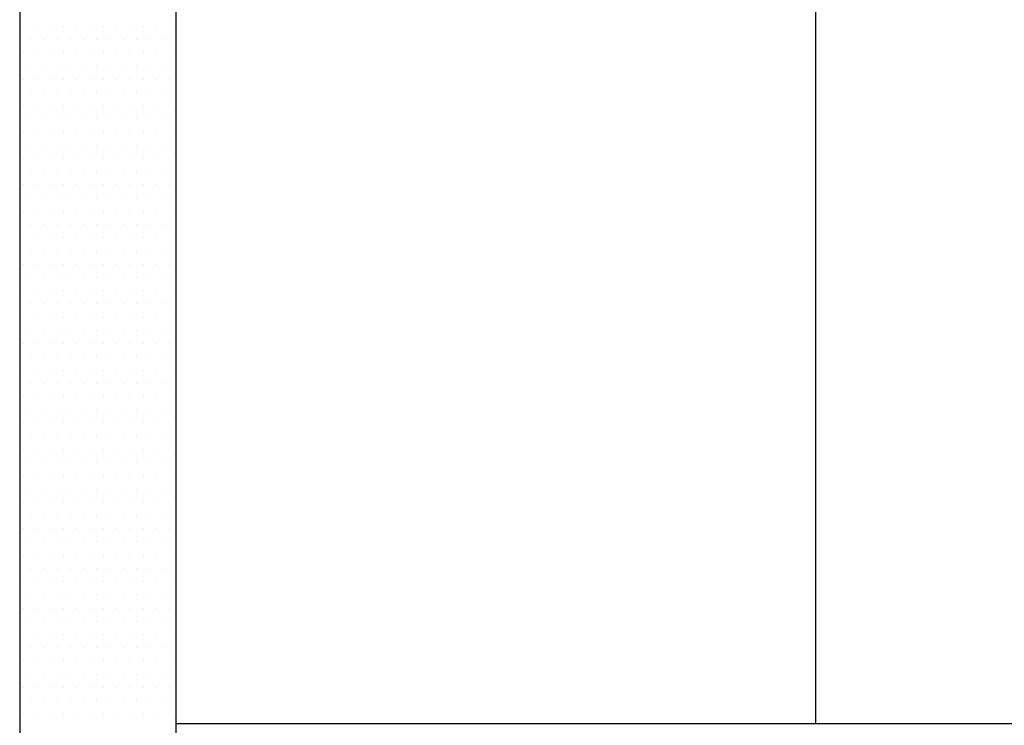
# Model space of a CAD drawing. Header units: millimetres. Extents: x 160938 to 520640, y 9197 to 248394.
# Tile 15 of 137: x 186647 to 191374, y 45459 to 48848. Entities that reach past the tile are written whole.
import ezdxf

# ---------------------------------------------------------------- set-up
doc = ezdxf.new("R2010")
doc.units = ezdxf.units.MM
doc.header["$LTSCALE"] = 10

msp = doc.modelspace()

# ---------------------------------------------------------------- linework, layer by layer
for p, q in [((186647.2, 52177.5), (186647.2, 40505.5)), ((187397.2, 51764.4), (187397.2, 40505.5)), ((190467.2, 51496.3), (190467.2, 45466.7)), ((186647.2, 48815.8), (186647.2, 48815.8)), ((186667.7, 48815.8), (186667.7, 48815.8)), ((186731.2, 48815.8), (186731.2, 48815.8)), ((186794.7, 48815.8), (186794.7, 48815.8)), ((186858.2, 48815.8), (186858.2, 48815.8)), ((186921.7, 48815.8), (186921.7, 48815.8)), ((186985.2, 48815.8), (186985.2, 48815.8)), ((187048.7, 48815.8), (187048.7, 48815.8)), ((187112.2, 48815.8), (187112.2, 48815.8)), ((187175.7, 48815.8), (187175.7, 48815.8)), ((187239.2, 48815.8), (187239.2, 48815.8)), ((187302.7, 48815.8), (187302.7, 48815.8)), ((187366.2, 48815.8), (187366.2, 48815.8)), ((186647.2, 48752.3), (186647.2, 48752.3)), ((186699.4, 48752.3), (186699.4, 48752.3)), ((186762.9, 48752.3), (186762.9, 48752.3)), ((186826.4, 48752.3), (186826.4, 48752.3)), ((186889.9, 48752.3), (186889.9, 48752.3)), ((186953.4, 48752.3), (186953.4, 48752.3)), ((187016.9, 48752.3), (187016.9, 48752.3)), ((187080.4, 48752.3), (187080.4, 48752.3)), ((187143.9, 48752.3), (187143.9, 48752.3)), ((187207.4, 48752.3), (187207.4, 48752.3)), ((187207.4, 48752.3), (187207.4, 48752.3)), ((187270.9, 48752.3), (187270.9, 48752.3)), ((187334.4, 48752.3), (187334.4, 48752.3)), ((186647.2, 48688.8), (186647.2, 48688.8)), ((186667.7, 48688.8), (186667.7, 48688.8)), ((186731.2, 48688.8), (186731.2, 48688.8)), ((186794.7, 48688.8), (186794.7, 48688.8)), ((186858.2, 48688.8), (186858.2, 48688.8)), ((186921.7, 48688.8), (186921.7, 48688.8)), ((186985.2, 48688.8), (186985.2, 48688.8)), ((187048.7, 48688.8), (187048.7, 48688.8)), ((187112.2, 48688.8), (187112.2, 48688.8)), ((187175.7, 48688.8), (187175.7, 48688.8)), ((187239.2, 48688.8), (187239.2, 48688.8)), ((187302.7, 48688.8), (187302.7, 48688.8)), ((187366.2, 48688.8), (187366.2, 48688.8)), ((186647.2, 48625.3), (186647.2, 48625.3)), ((186699.4, 48625.3), (186699.4, 48625.3)), ((186762.9, 48625.3), (186762.9, 48625.3)), ((186826.4, 48625.3), (186826.4, 48625.3)), ((186889.9, 48625.3), (186889.9, 48625.3)), ((186953.4, 48625.3), (186953.4, 48625.3)), ((187016.9, 48625.3), (187016.9, 48625.3)), ((187080.4, 48625.3), (187080.4, 48625.3)), ((187143.9, 48625.3), (187143.9, 48625.3)), ((187207.4, 48625.3), (187207.4, 48625.3)), ((187270.9, 48625.3), (187270.9, 48625.3)), ((187334.4, 48625.3), (187334.4, 48625.3)), ((186647.2, 48561.8), (186647.2, 48561.8)), ((186667.7, 48561.8), (186667.7, 48561.8)), ((186731.2, 48561.8), (186731.2, 48561.8)), ((186794.7, 48561.8), (186794.7, 48561.8)), ((186858.2, 48561.8), (186858.2, 48561.8)), ((186921.7, 48561.8), (186921.7, 48561.8)), ((186985.2, 48561.8), (186985.2, 48561.8)), ((187048.7, 48561.8), (187048.7, 48561.8)), ((187112.2, 48561.8), (187112.2, 48561.8)), ((187175.7, 48561.8), (187175.7, 48561.8)), ((187239.2, 48561.8), (187239.2, 48561.8)), ((187302.7, 48561.8), (187302.7, 48561.8)), ((187366.2, 48561.8), (187366.2, 48561.8)), ((186647.2, 48498.3), (186647.2, 48498.3)), ((186699.4, 48498.3), (186699.4, 48498.3)), ((186762.9, 48498.3), (186762.9, 48498.3)), ((186826.4, 48498.3), (186826.4, 48498.3)), ((186889.9, 48498.3), (186889.9, 48498.3)), ((186953.4, 48498.3), (186953.4, 48498.3)), ((187016.9, 48498.3), (187016.9, 48498.3)), ((187080.4, 48498.3), (187080.4, 48498.3)), ((187143.9, 48498.3), (187143.9, 48498.3)), ((187207.4, 48498.3), (187207.4, 48498.3)), ((187270.9, 48498.3), (187270.9, 48498.3)), ((187334.4, 48498.3), (187334.4, 48498.3)), ((186647.2, 48434.8), (186647.2, 48434.8)), ((186667.7, 48434.8), (186667.7, 48434.8)), ((186731.2, 48434.8), (186731.2, 48434.8)), ((186794.7, 48434.8), (186794.7, 48434.8)), ((186858.2, 48434.8), (186858.2, 48434.8)), ((186921.7, 48434.8), (186921.7, 48434.8)), ((186985.2, 48434.8), (186985.2, 48434.8)), ((187048.7, 48434.8), (187048.7, 48434.8)), ((187112.2, 48434.8), (187112.2, 48434.8)), ((187175.7, 48434.8), (187175.7, 48434.8)), ((187239.2, 48434.8), (187239.2, 48434.8)), ((187302.7, 48434.8), (187302.7, 48434.8)), ((187302.7, 48434.8), (187302.7, 48434.8)), ((187366.2, 48434.8), (187366.2, 48434.8)), ((186647.2, 48371.3), (186647.2, 48371.3)), ((186699.4, 48371.3), (186699.4, 48371.3)), ((186762.9, 48371.3), (186762.9, 48371.3)), ((186826.4, 48371.3), (186826.4, 48371.3)), ((186889.9, 48371.3), (186889.9, 48371.3)), ((186953.4, 48371.3), (186953.4, 48371.3)), ((187016.9, 48371.3), (187016.9, 48371.3)), ((187080.4, 48371.3), (187080.4, 48371.3)), ((187143.9, 48371.3), (187143.9, 48371.3)), ((187207.4, 48371.3), (187207.4, 48371.3)), ((187270.9, 48371.3), (187270.9, 48371.3)), ((187334.4, 48371.3), (187334.4, 48371.3)), ((186647.2, 48307.8), (186647.2, 48307.8)), ((186667.7, 48307.8), (186667.7, 48307.8)), ((186731.2, 48307.8), (186731.2, 48307.8)), ((186794.7, 48307.8), (186794.7, 48307.8)), ((186858.2, 48307.8), (186858.2, 48307.8)), ((186921.7, 48307.8), (186921.7, 48307.8)), ((186985.2, 48307.8), (186985.2, 48307.8)), ((187048.7, 48307.8), (187048.7, 48307.8)), ((187112.2, 48307.8), (187112.2, 48307.8)), ((187175.7, 48307.8), (187175.7, 48307.8)), ((187239.2, 48307.8), (187239.2, 48307.8)), ((187302.7, 48307.8), (187302.7, 48307.8)), ((187366.2, 48307.8), (187366.2, 48307.8)), ((186647.2, 48244.3), (186647.2, 48244.3)), ((186699.4, 48244.3), (186699.4, 48244.3)), ((186762.9, 48244.3), (186762.9, 48244.3)), ((186826.4, 48244.3), (186826.4, 48244.3)), ((186889.9, 48244.3), (186889.9, 48244.3)), ((186953.4, 48244.3), (186953.4, 48244.3)), ((187016.9, 48244.3), (187016.9, 48244.3)), ((187080.4, 48244.3), (187080.4, 48244.3)), ((187143.9, 48244.3), (187143.9, 48244.3)), ((187207.4, 48244.3), (187207.4, 48244.3)), ((187270.9, 48244.3), (187270.9, 48244.3)), ((187334.4, 48244.3), (187334.4, 48244.3)), ((186647.2, 48180.8), (186647.2, 48180.8)), ((186667.7, 48180.8), (186667.7, 48180.8)), ((186731.2, 48180.8), (186731.2, 48180.8)), ((186794.7, 48180.8), (186794.7, 48180.8)), ((186858.2, 48180.8), (186858.2, 48180.8)), ((186921.7, 48180.8), (186921.7, 48180.8)), ((186985.2, 48180.8), (186985.2, 48180.8)), ((187048.7, 48180.8), (187048.7, 48180.8)), ((187112.2, 48180.8), (187112.2, 48180.8)), ((187175.7, 48180.8), (187175.7, 48180.8)), ((187239.2, 48180.8), (187239.2, 48180.8)), ((187302.7, 48180.8), (187302.7, 48180.8)), ((187366.2, 48180.8), (187366.2, 48180.8)), ((186647.2, 48117.3), (186647.2, 48117.3)), ((186699.4, 48117.3), (186699.4, 48117.3)), ((186762.9, 48117.3), (186762.9, 48117.3)), ((186826.4, 48117.3), (186826.4, 48117.3)), ((186889.9, 48117.3), (186889.9, 48117.3)), ((186953.4, 48117.3), (186953.4, 48117.3)), ((187016.9, 48117.3), (187016.9, 48117.3)), ((187080.4, 48117.3), (187080.4, 48117.3)), ((187143.9, 48117.3), (187143.9, 48117.3)), ((187207.4, 48117.3), (187207.4, 48117.3)), ((187270.9, 48117.3), (187270.9, 48117.3)), ((187334.4, 48117.3), (187334.4, 48117.3)), ((186647.2, 48053.8), (186647.2, 48053.8)), ((186647.2, 48053.8), (186647.2, 48053.8)), ((186667.7, 48053.8), (186667.7, 48053.8)), ((186731.2, 48053.8), (186731.2, 48053.8)), ((186794.7, 48053.8), (186794.7, 48053.8)), ((186858.2, 48053.8), (186858.2, 48053.8)), ((186921.7, 48053.8), (186921.7, 48053.8)), ((186985.2, 48053.8), (186985.2, 48053.8)), ((187048.7, 48053.8), (187048.7, 48053.8)), ((187112.2, 48053.8), (187112.2, 48053.8)), ((187175.7, 48053.8), (187175.7, 48053.8)), ((187239.2, 48053.8), (187239.2, 48053.8)), ((187302.7, 48053.8), (187302.7, 48053.8)), ((187366.2, 48053.8), (187366.2, 48053.8)), ((186647.2, 47990.3), (186647.2, 47990.3)), ((186699.4, 47990.3), (186699.4, 47990.3)), ((186762.9, 47990.3), (186762.9, 47990.3)), ((186826.4, 47990.3), (186826.4, 47990.3)), ((186889.9, 47990.3), (186889.9, 47990.3)), ((186953.4, 47990.3), (186953.4, 47990.3)), ((187016.9, 47990.3), (187016.9, 47990.3)), ((187080.4, 47990.3), (187080.4, 47990.3)), ((187143.9, 47990.3), (187143.9, 47990.3)), ((187207.4, 47990.3), (187207.4, 47990.3)), ((187270.9, 47990.3), (187270.9, 47990.3)), ((187334.4, 47990.3), (187334.4, 47990.3)), ((186647.2, 47926.8), (186647.2, 47926.8)), ((186667.7, 47926.8), (186667.7, 47926.8)), ((186731.2, 47926.8), (186731.2, 47926.8)), ((186794.7, 47926.8), (186794.7, 47926.8)), ((186858.2, 47926.8), (186858.2, 47926.8)), ((186921.7, 47926.8), (186921.7, 47926.8)), ((186985.2, 47926.8), (186985.2, 47926.8)), ((187048.7, 47926.8), (187048.7, 47926.8)), ((187112.2, 47926.8), (187112.2, 47926.8)), ((187175.7, 47926.8), (187175.7, 47926.8)), ((187239.2, 47926.8), (187239.2, 47926.8)), ((187302.7, 47926.8), (187302.7, 47926.8)), ((187366.2, 47926.8), (187366.2, 47926.8)), ((186647.2, 47863.3), (186647.2, 47863.3)), ((186699.4, 47863.3), (186699.4, 47863.3)), ((186762.9, 47863.3), (186762.9, 47863.3)), ((186826.4, 47863.3), (186826.4, 47863.3)), ((186889.9, 47863.3), (186889.9, 47863.3)), ((186953.4, 47863.3), (186953.4, 47863.3)), ((187016.9, 47863.3), (187016.9, 47863.3)), ((187080.4, 47863.3), (187080.4, 47863.3)), ((187143.9, 47863.3), (187143.9, 47863.3)), ((187207.4, 47863.3), (187207.4, 47863.3)), ((187270.9, 47863.3), (187270.9, 47863.3)), ((187334.4, 47863.3), (187334.4, 47863.3)), ((186647.2, 47799.8), (186647.2, 47799.8)), ((186667.7, 47799.8), (186667.7, 47799.8)), ((186731.2, 47799.8), (186731.2, 47799.8)), ((186794.7, 47799.8), (186794.7, 47799.8)), ((186858.2, 47799.8), (186858.2, 47799.8)), ((186921.7, 47799.8), (186921.7, 47799.8)), ((186985.2, 47799.8), (186985.2, 47799.8)), ((187048.7, 47799.8), (187048.7, 47799.8)), ((187112.2, 47799.8), (187112.2, 47799.8)), ((187175.7, 47799.8), (187175.7, 47799.8)), ((187239.2, 47799.8), (187239.2, 47799.8)), ((187302.7, 47799.8), (187302.7, 47799.8)), ((187366.2, 47799.8), (187366.2, 47799.8)), ((186647.2, 47736.3), (186647.2, 47736.3)), ((186699.4, 47736.3), (186699.4, 47736.3)), ((186699.4, 47736.3), (186699.4, 47736.3)), ((186762.9, 47736.3), (186762.9, 47736.3)), ((186826.4, 47736.3), (186826.4, 47736.3)), ((186889.9, 47736.3), (186889.9, 47736.3)), ((186953.4, 47736.3), (186953.4, 47736.3)), ((187016.9, 47736.3), (187016.9, 47736.3)), ((187080.4, 47736.3), (187080.4, 47736.3)), ((187143.9, 47736.3), (187143.9, 47736.3)), ((187207.4, 47736.3), (187207.4, 47736.3)), ((187270.9, 47736.3), (187270.9, 47736.3)), ((187334.4, 47736.3), (187334.4, 47736.3)), ((186647.2, 47672.8), (186647.2, 47672.8)), ((186667.7, 47672.8), (186667.7, 47672.8)), ((186731.2, 47672.8), (186731.2, 47672.8)), ((186794.7, 47672.8), (186794.7, 47672.8)), ((186858.2, 47672.8), (186858.2, 47672.8)), ((186921.7, 47672.8), (186921.7, 47672.8)), ((186985.2, 47672.8), (186985.2, 47672.8)), ((187048.7, 47672.8), (187048.7, 47672.8)), ((187112.2, 47672.8), (187112.2, 47672.8)), ((187175.7, 47672.8), (187175.7, 47672.8)), ((187239.2, 47672.8), (187239.2, 47672.8)), ((187302.7, 47672.8), (187302.7, 47672.8)), ((187366.2, 47672.8), (187366.2, 47672.8)), ((186647.2, 47609.3), (186647.2, 47609.3)), ((186699.4, 47609.3), (186699.4, 47609.3)), ((186762.9, 47609.3), (186762.9, 47609.3)), ((186826.4, 47609.3), (186826.4, 47609.3)), ((186889.9, 47609.3), (186889.9, 47609.3)), ((186953.4, 47609.3), (186953.4, 47609.3)), ((187016.9, 47609.3), (187016.9, 47609.3)), ((187080.4, 47609.3), (187080.4, 47609.3)), ((187143.9, 47609.3), (187143.9, 47609.3)), ((187207.4, 47609.3), (187207.4, 47609.3)), ((187270.9, 47609.3), (187270.9, 47609.3)), ((187334.4, 47609.3), (187334.4, 47609.3)), ((186647.2, 47545.8), (186647.2, 47545.8)), ((186667.7, 47545.8), (186667.7, 47545.8)), ((186731.2, 47545.8), (186731.2, 47545.8)), ((186794.7, 47545.8), (186794.7, 47545.8)), ((186858.2, 47545.8), (186858.2, 47545.8)), ((186921.7, 47545.8), (186921.7, 47545.8)), ((186985.2, 47545.8), (186985.2, 47545.8)), ((187048.7, 47545.8), (187048.7, 47545.8)), ((187112.2, 47545.8), (187112.2, 47545.8)), ((187175.7, 47545.8), (187175.7, 47545.8)), ((187239.2, 47545.8), (187239.2, 47545.8)), ((187302.7, 47545.8), (187302.7, 47545.8)), ((187366.2, 47545.8), (187366.2, 47545.8)), ((186647.2, 47482.3), (186647.2, 47482.3)), ((186699.4, 47482.3), (186699.4, 47482.3)), ((186762.9, 47482.3), (186762.9, 47482.3)), ((186826.4, 47482.3), (186826.4, 47482.3)), ((186889.9, 47482.3), (186889.9, 47482.3)), ((186953.4, 47482.3), (186953.4, 47482.3)), ((187016.9, 47482.3), (187016.9, 47482.3)), ((187080.4, 47482.3), (187080.4, 47482.3)), ((187143.9, 47482.3), (187143.9, 47482.3)), ((187207.4, 47482.3), (187207.4, 47482.3)), ((187270.9, 47482.3), (187270.9, 47482.3)), ((187334.4, 47482.3), (187334.4, 47482.3)), ((186647.2, 47418.8), (186647.2, 47418.8)), ((186667.7, 47418.8), (186667.7, 47418.8)), ((186731.2, 47418.8), (186731.2, 47418.8)), ((186794.7, 47418.8), (186794.7, 47418.8)), ((186794.7, 47418.8), (186794.7, 47418.8)), ((186858.2, 47418.8), (186858.2, 47418.8)), ((186921.7, 47418.8), (186921.7, 47418.8)), ((186985.2, 47418.8), (186985.2, 47418.8)), ((187048.7, 47418.8), (187048.7, 47418.8)), ((187112.2, 47418.8), (187112.2, 47418.8)), ((187175.7, 47418.8), (187175.7, 47418.8)), ((187239.2, 47418.8), (187239.2, 47418.8)), ((187302.7, 47418.8), (187302.7, 47418.8)), ((187366.2, 47418.8), (187366.2, 47418.8)), ((186647.2, 47355.3), (186647.2, 47355.3)), ((186699.4, 47355.3), (186699.4, 47355.3)), ((186762.9, 47355.3), (186762.9, 47355.3)), ((186826.4, 47355.3), (186826.4, 47355.3)), ((186889.9, 47355.3), (186889.9, 47355.3)), ((186953.4, 47355.3), (186953.4, 47355.3)), ((187016.9, 47355.3), (187016.9, 47355.3)), ((187080.4, 47355.3), (187080.4, 47355.3)), ((187143.9, 47355.3), (187143.9, 47355.3)), ((187207.4, 47355.3), (187207.4, 47355.3)), ((187270.9, 47355.3), (187270.9, 47355.3)), ((187334.4, 47355.3), (187334.4, 47355.3)), ((186647.2, 47291.8), (186647.2, 47291.8)), ((186667.7, 47291.8), (186667.7, 47291.8)), ((186731.2, 47291.8), (186731.2, 47291.8)), ((186794.7, 47291.8), (186794.7, 47291.8)), ((186858.2, 47291.8), (186858.2, 47291.8)), ((186921.7, 47291.8), (186921.7, 47291.8)), ((186985.2, 47291.8), (186985.2, 47291.8)), ((187048.7, 47291.8), (187048.7, 47291.8)), ((187112.2, 47291.8), (187112.2, 47291.8)), ((187175.7, 47291.8), (187175.7, 47291.8)), ((187239.2, 47291.8), (187239.2, 47291.8)), ((187302.7, 47291.8), (187302.7, 47291.8)), ((187366.2, 47291.8), (187366.2, 47291.8)), ((186647.2, 47228.3), (186647.2, 47228.3)), ((186699.4, 47228.3), (186699.4, 47228.3)), ((186762.9, 47228.3), (186762.9, 47228.3)), ((186826.4, 47228.3), (186826.4, 47228.3)), ((186889.9, 47228.3), (186889.9, 47228.3)), ((186953.4, 47228.3), (186953.4, 47228.3)), ((187016.9, 47228.3), (187016.9, 47228.3)), ((187080.4, 47228.3), (187080.4, 47228.3)), ((187143.9, 47228.3), (187143.9, 47228.3)), ((187207.4, 47228.3), (187207.4, 47228.3)), ((187270.9, 47228.3), (187270.9, 47228.3)), ((187334.4, 47228.3), (187334.4, 47228.3)), ((186647.2, 47164.8), (186647.2, 47164.8)), ((186667.7, 47164.8), (186667.7, 47164.8)), ((186731.2, 47164.8), (186731.2, 47164.8)), ((186794.7, 47164.8), (186794.7, 47164.8)), ((186858.2, 47164.8), (186858.2, 47164.8)), ((186921.7, 47164.8), (186921.7, 47164.8)), ((186985.2, 47164.8), (186985.2, 47164.8)), ((187048.7, 47164.8), (187048.7, 47164.8)), ((187112.2, 47164.8), (187112.2, 47164.8)), ((187175.7, 47164.8), (187175.7, 47164.8)), ((187239.2, 47164.8), (187239.2, 47164.8)), ((187302.7, 47164.8), (187302.7, 47164.8)), ((187366.2, 47164.8), (187366.2, 47164.8)), ((186647.2, 47101.3), (186647.2, 47101.3)), ((186699.4, 47101.3), (186699.4, 47101.3)), ((186762.9, 47101.3), (186762.9, 47101.3)), ((186826.4, 47101.3), (186826.4, 47101.3)), ((186889.9, 47101.3), (186889.9, 47101.3)), ((186889.9, 47101.3), (186889.9, 47101.3)), ((186953.4, 47101.3), (186953.4, 47101.3)), ((187016.9, 47101.3), (187016.9, 47101.3)), ((187080.4, 47101.3), (187080.4, 47101.3)), ((187143.9, 47101.3), (187143.9, 47101.3)), ((187207.4, 47101.3), (187207.4, 47101.3)), ((187270.9, 47101.3), (187270.9, 47101.3)), ((187334.4, 47101.3), (187334.4, 47101.3)), ((186647.2, 47037.8), (186647.2, 47037.8)), ((186667.7, 47037.8), (186667.7, 47037.8)), ((186731.2, 47037.8), (186731.2, 47037.8)), ((186794.7, 47037.8), (186794.7, 47037.8)), ((186858.2, 47037.8), (186858.2, 47037.8)), ((186921.7, 47037.8), (186921.7, 47037.8)), ((186985.2, 47037.8), (186985.2, 47037.8)), ((187048.7, 47037.8), (187048.7, 47037.8)), ((187112.2, 47037.8), (187112.2, 47037.8)), ((187175.7, 47037.8), (187175.7, 47037.8)), ((187239.2, 47037.8), (187239.2, 47037.8)), ((187302.7, 47037.8), (187302.7, 47037.8)), ((187366.2, 47037.8), (187366.2, 47037.8)), ((186647.2, 46974.3), (186647.2, 46974.3)), ((186699.4, 46974.3), (186699.4, 46974.3)), ((186762.9, 46974.3), (186762.9, 46974.3)), ((186826.4, 46974.3), (186826.4, 46974.3)), ((186889.9, 46974.3), (186889.9, 46974.3)), ((186953.4, 46974.3), (186953.4, 46974.3)), ((187016.9, 46974.3), (187016.9, 46974.3)), ((187080.4, 46974.3), (187080.4, 46974.3)), ((187143.9, 46974.3), (187143.9, 46974.3)), ((187207.4, 46974.3), (187207.4, 46974.3)), ((187270.9, 46974.3), (187270.9, 46974.3)), ((187334.4, 46974.3), (187334.4, 46974.3)), ((186647.2, 46910.8), (186647.2, 46910.8)), ((186667.7, 46910.8), (186667.7, 46910.8)), ((186731.2, 46910.8), (186731.2, 46910.8)), ((186794.7, 46910.8), (186794.7, 46910.8)), ((186858.2, 46910.8), (186858.2, 46910.8)), ((186921.7, 46910.8), (186921.7, 46910.8)), ((186985.2, 46910.8), (186985.2, 46910.8)), ((187048.7, 46910.8), (187048.7, 46910.8)), ((187112.2, 46910.8), (187112.2, 46910.8)), ((187175.7, 46910.8), (187175.7, 46910.8)), ((187239.2, 46910.8), (187239.2, 46910.8)), ((187302.7, 46910.8), (187302.7, 46910.8)), ((187366.2, 46910.8), (187366.2, 46910.8)), ((186647.2, 46847.3), (186647.2, 46847.3)), ((186699.4, 46847.3), (186699.4, 46847.3)), ((186762.9, 46847.3), (186762.9, 46847.3)), ((186826.4, 46847.3), (186826.4, 46847.3)), ((186889.9, 46847.3), (186889.9, 46847.3)), ((186953.4, 46847.3), (186953.4, 46847.3)), ((187016.9, 46847.3), (187016.9, 46847.3)), ((187080.4, 46847.3), (187080.4, 46847.3)), ((187143.9, 46847.3), (187143.9, 46847.3)), ((187207.4, 46847.3), (187207.4, 46847.3)), ((187270.9, 46847.3), (187270.9, 46847.3)), ((187334.4, 46847.3), (187334.4, 46847.3)), ((186647.2, 46783.8), (186647.2, 46783.8)), ((186667.7, 46783.8), (186667.7, 46783.8)), ((186731.2, 46783.8), (186731.2, 46783.8)), ((186794.7, 46783.8), (186794.7, 46783.8)), ((186858.2, 46783.8), (186858.2, 46783.8)), ((186921.7, 46783.8), (186921.7, 46783.8)), ((186985.2, 46783.8), (186985.2, 46783.8)), ((186985.2, 46783.8), (186985.2, 46783.8)), ((187048.7, 46783.8), (187048.7, 46783.8)), ((187112.2, 46783.8), (187112.2, 46783.8)), ((187175.7, 46783.8), (187175.7, 46783.8)), ((187239.2, 46783.8), (187239.2, 46783.8)), ((187302.7, 46783.8), (187302.7, 46783.8)), ((187366.2, 46783.8), (187366.2, 46783.8)), ((186647.2, 46720.3), (186647.2, 46720.3)), ((186699.4, 46720.3), (186699.4, 46720.3)), ((186762.9, 46720.3), (186762.9, 46720.3)), ((186826.4, 46720.3), (186826.4, 46720.3)), ((186889.9, 46720.3), (186889.9, 46720.3)), ((186953.4, 46720.3), (186953.4, 46720.3)), ((187016.9, 46720.3), (187016.9, 46720.3)), ((187080.4, 46720.3), (187080.4, 46720.3)), ((187143.9, 46720.3), (187143.9, 46720.3)), ((187207.4, 46720.3), (187207.4, 46720.3)), ((187270.9, 46720.3), (187270.9, 46720.3)), ((187334.4, 46720.3), (187334.4, 46720.3)), ((186647.2, 46656.8), (186647.2, 46656.8)), ((186667.7, 46656.8), (186667.7, 46656.8)), ((186731.2, 46656.8), (186731.2, 46656.8)), ((186794.7, 46656.8), (186794.7, 46656.8)), ((186858.2, 46656.8), (186858.2, 46656.8)), ((186921.7, 46656.8), (186921.7, 46656.8)), ((186985.2, 46656.8), (186985.2, 46656.8)), ((187048.7, 46656.8), (187048.7, 46656.8)), ((187112.2, 46656.8), (187112.2, 46656.8)), ((187175.7, 46656.8), (187175.7, 46656.8)), ((187239.2, 46656.8), (187239.2, 46656.8)), ((187302.7, 46656.8), (187302.7, 46656.8)), ((187366.2, 46656.8), (187366.2, 46656.8)), ((186647.2, 46593.3), (186647.2, 46593.3)), ((186699.4, 46593.3), (186699.4, 46593.3)), ((186762.9, 46593.3), (186762.9, 46593.3)), ((186826.4, 46593.3), (186826.4, 46593.3)), ((186889.9, 46593.3), (186889.9, 46593.3)), ((186953.4, 46593.3), (186953.4, 46593.3)), ((187016.9, 46593.3), (187016.9, 46593.3)), ((187080.4, 46593.3), (187080.4, 46593.3)), ((187143.9, 46593.3), (187143.9, 46593.3)), ((187207.4, 46593.3), (187207.4, 46593.3)), ((187270.9, 46593.3), (187270.9, 46593.3)), ((187334.4, 46593.3), (187334.4, 46593.3)), ((186647.2, 46529.8), (186647.2, 46529.8)), ((186667.7, 46529.8), (186667.7, 46529.8)), ((186731.2, 46529.8), (186731.2, 46529.8)), ((186794.7, 46529.8), (186794.7, 46529.8)), ((186858.2, 46529.8), (186858.2, 46529.8)), ((186921.7, 46529.8), (186921.7, 46529.8)), ((186985.2, 46529.8), (186985.2, 46529.8)), ((187048.7, 46529.8), (187048.7, 46529.8)), ((187112.2, 46529.8), (187112.2, 46529.8)), ((187175.7, 46529.8), (187175.7, 46529.8)), ((187239.2, 46529.8), (187239.2, 46529.8)), ((187302.7, 46529.8), (187302.7, 46529.8)), ((187366.2, 46529.8), (187366.2, 46529.8)), ((186647.2, 46466.3), (186647.2, 46466.3)), ((186699.4, 46466.3), (186699.4, 46466.3)), ((186762.9, 46466.3), (186762.9, 46466.3)), ((186826.4, 46466.3), (186826.4, 46466.3)), ((186889.9, 46466.3), (186889.9, 46466.3)), ((186953.4, 46466.3), (186953.4, 46466.3)), ((187016.9, 46466.3), (187016.9, 46466.3)), ((187080.4, 46466.3), (187080.4, 46466.3)), ((187080.4, 46466.3), (187080.4, 46466.3)), ((187143.9, 46466.3), (187143.9, 46466.3)), ((187207.4, 46466.3), (187207.4, 46466.3)), ((187270.9, 46466.3), (187270.9, 46466.3)), ((187334.4, 46466.3), (187334.4, 46466.3)), ((186647.2, 46402.8), (186647.2, 46402.8)), ((186667.7, 46402.8), (186667.7, 46402.8)), ((186731.2, 46402.8), (186731.2, 46402.8)), ((186794.7, 46402.8), (186794.7, 46402.8)), ((186858.2, 46402.8), (186858.2, 46402.8)), ((186921.7, 46402.8), (186921.7, 46402.8)), ((186985.2, 46402.8), (186985.2, 46402.8)), ((187048.7, 46402.8), (187048.7, 46402.8)), ((187112.2, 46402.8), (187112.2, 46402.8)), ((187175.7, 46402.8), (187175.7, 46402.8)), ((187239.2, 46402.8), (187239.2, 46402.8)), ((187302.7, 46402.8), (187302.7, 46402.8)), ((187366.2, 46402.8), (187366.2, 46402.8)), ((186647.2, 46339.3), (186647.2, 46339.3)), ((186699.4, 46339.3), (186699.4, 46339.3)), ((186762.9, 46339.3), (186762.9, 46339.3)), ((186826.4, 46339.3), (186826.4, 46339.3)), ((186889.9, 46339.3), (186889.9, 46339.3)), ((186953.4, 46339.3), (186953.4, 46339.3)), ((187016.9, 46339.3), (187016.9, 46339.3)), ((187080.4, 46339.3), (187080.4, 46339.3)), ((187143.9, 46339.3), (187143.9, 46339.3)), ((187207.4, 46339.3), (187207.4, 46339.3)), ((187270.9, 46339.3), (187270.9, 46339.3)), ((187334.4, 46339.3), (187334.4, 46339.3)), ((186647.2, 46275.8), (186647.2, 46275.8)), ((186667.7, 46275.8), (186667.7, 46275.8)), ((186731.2, 46275.8), (186731.2, 46275.8)), ((186794.7, 46275.8), (186794.7, 46275.8)), ((186858.2, 46275.8), (186858.2, 46275.8)), ((186921.7, 46275.8), (186921.7, 46275.8)), ((186985.2, 46275.8), (186985.2, 46275.8)), ((187048.7, 46275.8), (187048.7, 46275.8)), ((187112.2, 46275.8), (187112.2, 46275.8)), ((187175.7, 46275.8), (187175.7, 46275.8)), ((187239.2, 46275.8), (187239.2, 46275.8)), ((187302.7, 46275.8), (187302.7, 46275.8)), ((187366.2, 46275.8), (187366.2, 46275.8)), ((186647.2, 46212.3), (186647.2, 46212.3)), ((186699.4, 46212.3), (186699.4, 46212.3)), ((186762.9, 46212.3), (186762.9, 46212.3)), ((186826.4, 46212.3), (186826.4, 46212.3)), ((186889.9, 46212.3), (186889.9, 46212.3)), ((186953.4, 46212.3), (186953.4, 46212.3)), ((187016.9, 46212.3), (187016.9, 46212.3)), ((187080.4, 46212.3), (187080.4, 46212.3)), ((187143.9, 46212.3), (187143.9, 46212.3)), ((187207.4, 46212.3), (187207.4, 46212.3)), ((187270.9, 46212.3), (187270.9, 46212.3)), ((187334.4, 46212.3), (187334.4, 46212.3)), ((186647.2, 46148.8), (186647.2, 46148.8)), ((186667.7, 46148.8), (186667.7, 46148.8)), ((186731.2, 46148.8), (186731.2, 46148.8)), ((186794.7, 46148.8), (186794.7, 46148.8)), ((186858.2, 46148.8), (186858.2, 46148.8)), ((186921.7, 46148.8), (186921.7, 46148.8)), ((186985.2, 46148.8), (186985.2, 46148.8)), ((187048.7, 46148.8), (187048.7, 46148.8)), ((187112.2, 46148.8), (187112.2, 46148.8)), ((187175.7, 46148.8), (187175.7, 46148.8)), ((187175.7, 46148.8), (187175.7, 46148.8)), ((187239.2, 46148.8), (187239.2, 46148.8)), ((187302.7, 46148.8), (187302.7, 46148.8)), ((187366.2, 46148.8), (187366.2, 46148.8)), ((186647.2, 46085.3), (186647.2, 46085.3)), ((186699.4, 46085.3), (186699.4, 46085.3)), ((186762.9, 46085.3), (186762.9, 46085.3)), ((186826.4, 46085.3), (186826.4, 46085.3)), ((186889.9, 46085.3), (186889.9, 46085.3)), ((186953.4, 46085.3), (186953.4, 46085.3)), ((187016.9, 46085.3), (187016.9, 46085.3)), ((187080.4, 46085.3), (187080.4, 46085.3)), ((187143.9, 46085.3), (187143.9, 46085.3)), ((187207.4, 46085.3), (187207.4, 46085.3)), ((187270.9, 46085.3), (187270.9, 46085.3)), ((187334.4, 46085.3), (187334.4, 46085.3)), ((186647.2, 46021.8), (186647.2, 46021.8)), ((186667.7, 46021.8), (186667.7, 46021.8)), ((186731.2, 46021.8), (186731.2, 46021.8)), ((186794.7, 46021.8), (186794.7, 46021.8)), ((186858.2, 46021.8), (186858.2, 46021.8)), ((186921.7, 46021.8), (186921.7, 46021.8)), ((186985.2, 46021.8), (186985.2, 46021.8)), ((187048.7, 46021.8), (187048.7, 46021.8)), ((187112.2, 46021.8), (187112.2, 46021.8)), ((187175.7, 46021.8), (187175.7, 46021.8)), ((187239.2, 46021.8), (187239.2, 46021.8)), ((187302.7, 46021.8), (187302.7, 46021.8)), ((187366.2, 46021.8), (187366.2, 46021.8)), ((186647.2, 45958.3), (186647.2, 45958.3)), ((186699.4, 45958.3), (186699.4, 45958.3)), ((186762.9, 45958.3), (186762.9, 45958.3)), ((186826.4, 45958.3), (186826.4, 45958.3)), ((186889.9, 45958.3), (186889.9, 45958.3)), ((186953.4, 45958.3), (186953.4, 45958.3)), ((187016.9, 45958.3), (187016.9, 45958.3)), ((187080.4, 45958.3), (187080.4, 45958.3)), ((187143.9, 45958.3), (187143.9, 45958.3)), ((187207.4, 45958.3), (187207.4, 45958.3)), ((187270.9, 45958.3), (187270.9, 45958.3)), ((187334.4, 45958.3), (187334.4, 45958.3)), ((186647.2, 45894.8), (186647.2, 45894.8)), ((186667.7, 45894.8), (186667.7, 45894.8)), ((186731.2, 45894.8), (186731.2, 45894.8)), ((186794.7, 45894.8), (186794.7, 45894.8)), ((186858.2, 45894.8), (186858.2, 45894.8)), ((186921.7, 45894.8), (186921.7, 45894.8)), ((186985.2, 45894.8), (186985.2, 45894.8)), ((187048.7, 45894.8), (187048.7, 45894.8)), ((187112.2, 45894.8), (187112.2, 45894.8)), ((187175.7, 45894.8), (187175.7, 45894.8)), ((187239.2, 45894.8), (187239.2, 45894.8)), ((187302.7, 45894.8), (187302.7, 45894.8)), ((187366.2, 45894.8), (187366.2, 45894.8)), ((186647.2, 45831.3), (186647.2, 45831.3)), ((186699.4, 45831.3), (186699.4, 45831.3)), ((186762.9, 45831.3), (186762.9, 45831.3)), ((186826.4, 45831.3), (186826.4, 45831.3)), ((186889.9, 45831.3), (186889.9, 45831.3)), ((186953.4, 45831.3), (186953.4, 45831.3)), ((187016.9, 45831.3), (187016.9, 45831.3)), ((187080.4, 45831.3), (187080.4, 45831.3)), ((187143.9, 45831.3), (187143.9, 45831.3)), ((187207.4, 45831.3), (187207.4, 45831.3)), ((187270.9, 45831.3), (187270.9, 45831.3)), ((187270.9, 45831.3), (187270.9, 45831.3)), ((187334.4, 45831.3), (187334.4, 45831.3)), ((186647.2, 45767.8), (186647.2, 45767.8)), ((186667.7, 45767.8), (186667.7, 45767.8)), ((186731.2, 45767.8), (186731.2, 45767.8)), ((186794.7, 45767.8), (186794.7, 45767.8)), ((186858.2, 45767.8), (186858.2, 45767.8)), ((186921.7, 45767.8), (186921.7, 45767.8)), ((186985.2, 45767.8), (186985.2, 45767.8)), ((187048.7, 45767.8), (187048.7, 45767.8)), ((187112.2, 45767.8), (187112.2, 45767.8)), ((187175.7, 45767.8), (187175.7, 45767.8)), ((187239.2, 45767.8), (187239.2, 45767.8)), ((187302.7, 45767.8), (187302.7, 45767.8)), ((187366.2, 45767.8), (187366.2, 45767.8)), ((186647.2, 45704.3), (186647.2, 45704.3)), ((186699.4, 45704.3), (186699.4, 45704.3)), ((186762.9, 45704.3), (186762.9, 45704.3)), ((186826.4, 45704.3), (186826.4, 45704.3)), ((186889.9, 45704.3), (186889.9, 45704.3)), ((186953.4, 45704.3), (186953.4, 45704.3)), ((187016.9, 45704.3), (187016.9, 45704.3)), ((187080.4, 45704.3), (187080.4, 45704.3)), ((187143.9, 45704.3), (187143.9, 45704.3)), ((187207.4, 45704.3), (187207.4, 45704.3)), ((187270.9, 45704.3), (187270.9, 45704.3)), ((187334.4, 45704.3), (187334.4, 45704.3)), ((186647.2, 45640.8), (186647.2, 45640.8)), ((186667.7, 45640.8), (186667.7, 45640.8)), ((186731.2, 45640.8), (186731.2, 45640.8)), ((186794.7, 45640.8), (186794.7, 45640.8)), ((186858.2, 45640.8), (186858.2, 45640.8)), ((186921.7, 45640.8), (186921.7, 45640.8)), ((186985.2, 45640.8), (186985.2, 45640.8)), ((187048.7, 45640.8), (187048.7, 45640.8)), ((187112.2, 45640.8), (187112.2, 45640.8)), ((187175.7, 45640.8), (187175.7, 45640.8)), ((187239.2, 45640.8), (187239.2, 45640.8)), ((187302.7, 45640.8), (187302.7, 45640.8)), ((187366.2, 45640.8), (187366.2, 45640.8)), ((186647.2, 45577.3), (186647.2, 45577.3)), ((186699.4, 45577.3), (186699.4, 45577.3)), ((186762.9, 45577.3), (186762.9, 45577.3)), ((186826.4, 45577.3), (186826.4, 45577.3)), ((186889.9, 45577.3), (186889.9, 45577.3)), ((186953.4, 45577.3), (186953.4, 45577.3)), ((187016.9, 45577.3), (187016.9, 45577.3)), ((187080.4, 45577.3), (187080.4, 45577.3)), ((187143.9, 45577.3), (187143.9, 45577.3)), ((187207.4, 45577.3), (187207.4, 45577.3)), ((187270.9, 45577.3), (187270.9, 45577.3)), ((187334.4, 45577.3), (187334.4, 45577.3)), ((186647.2, 45513.8), (186647.2, 45513.8)), ((186667.7, 45513.8), (186667.7, 45513.8)), ((186731.2, 45513.8), (186731.2, 45513.8)), ((186794.7, 45513.8), (186794.7, 45513.8)), ((186858.2, 45513.8), (186858.2, 45513.8)), ((186921.7, 45513.8), (186921.7, 45513.8)), ((186985.2, 45513.8), (186985.2, 45513.8)), ((187048.7, 45513.8), (187048.7, 45513.8)), ((187112.2, 45513.8), (187112.2, 45513.8)), ((187175.7, 45513.8), (187175.7, 45513.8)), ((187239.2, 45513.8), (187239.2, 45513.8)), ((187302.7, 45513.8), (187302.7, 45513.8)), ((187366.2, 45513.8), (187366.2, 45513.8)), ((187366.2, 45513.8), (187366.2, 45513.8)), ((187397.2, 45466.7), (187447.2, 45466.7)), ((187447.2, 45466.7), (206147.2, 45466.7))]:
    msp.add_line(p, q)

doc.saveas('drawing.dxf')
